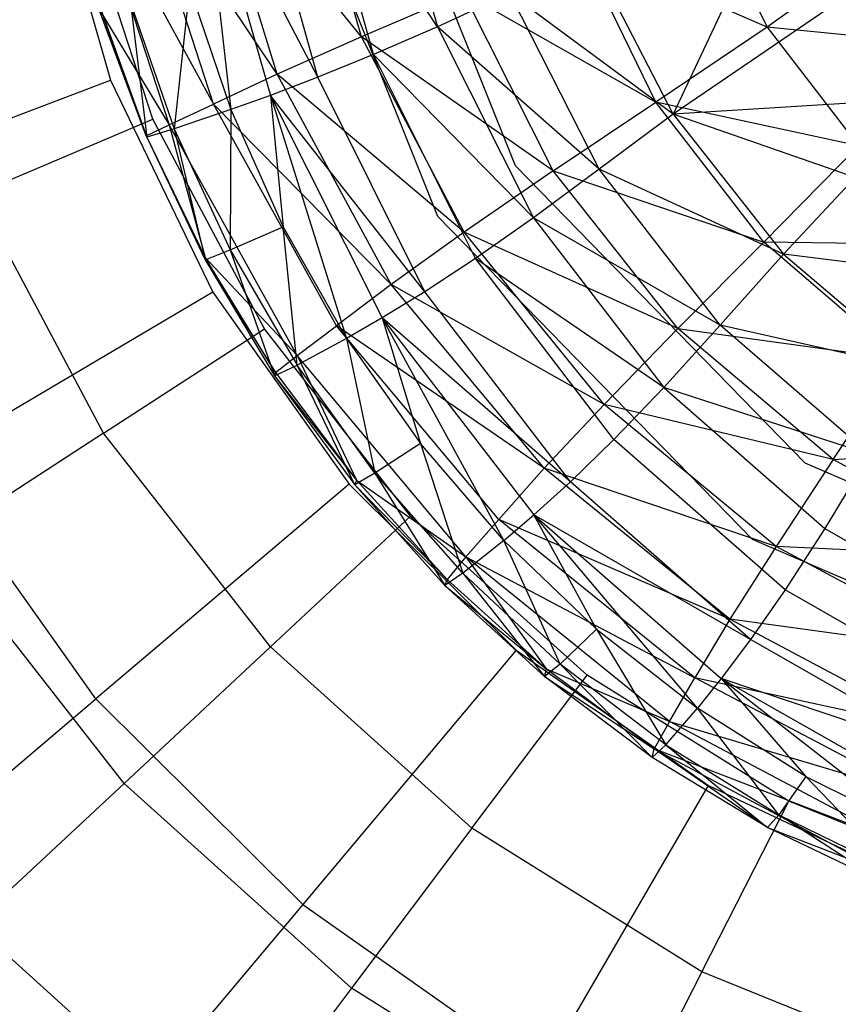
# Model space of a CAD drawing. Extents: x 1.6 to 24.9, y -15.7 to 0.
# Tile 212 of 246: x 19.3 to 20.3, y -13.6 to -12.4. Entities that reach past the tile are written whole.
import ezdxf

# ---------------------------------------------------------------- set-up
doc = ezdxf.new("R2010")
doc.units = 0
doc.header["$LTSCALE"] = 2.54
doc.layers.get('0').update_dxf_attribs({"color": 13, "linetype": 'CONTINUOUS'})

# ---------------------------------------------------------------- blocks, each defined once
blk = doc.blocks.new('ARES-203-D_STL')
at = {"color": 0}
for p, q in [((19.8998, -12.5541, 16.5659), (19.7002, -12.054, 16.5659)), ((19.8998, -12.5541, 15.1659), (19.7002, -12.054, 15.1659)), ((19.8998, -12.5541, 16.5659), (19.7002, -12.054, 16.5659)), ((19.8998, -12.5541, 15.1659), (19.7002, -12.054, 15.1659)), ((19.7991, -12.6195, 10.3659), (19.5822, -12.0759, 10.3659)), ((19.7991, -12.6195, 16.5659), (19.5822, -12.0759, 16.5659)), ((19.7991, -12.6195, 10.3659), (19.5822, -12.0759, 10.3659)), ((19.7991, -12.6195, 16.5659), (19.5822, -12.0759, 16.5659)), ((19.7004, -12.3865, 20.275), (19.6216, -12.1129, 20.2752)), ((19.7004, -12.3865, 20.275), (19.6216, -12.1129, 20.2752)), ((19.7229, -12.1064, 16.5351), (19.7988, -12.3735, 16.5351)), ((19.7229, -12.1064, 16.5351), (19.7988, -12.3735, 16.5351)), ((19.7988, -12.3735, 16.5351), (19.6356, -12.1247, 16.7077)), ((19.7988, -12.3735, 16.5351), (19.6356, -12.1247, 16.7077)), ((19.716, -12.4096, 16.708), (19.6356, -12.1247, 16.7077)), ((19.716, -12.4096, 16.708), (19.6356, -12.1247, 16.7077)), ((19.5909, -12.4353, 19.8529), (19.4993, -12.139, 19.853)), ((19.7004, -12.3865, 20.275), (19.4993, -12.139, 19.853)), ((19.5909, -12.4353, 19.8529), (19.4993, -12.139, 19.853)), ((19.7004, -12.3865, 20.275), (19.4993, -12.139, 19.853)), ((19.6438, -12.439, 16.8892), (19.5595, -12.1397, 16.8888)), ((19.6438, -12.439, 16.8892), (19.5595, -12.1397, 16.8888)), ((19.2908, -12.1493, 10.2859), (19.3749, -12.4428, 10.2859)), ((19.2908, -12.1493, 10.2859), (19.3749, -12.4428, 10.2859)), ((19.4941, -12.1518, 17.0776), (19.5307, -12.4811, 17.2732)), ((19.4941, -12.1518, 17.0776), (19.5307, -12.4811, 17.2732)), ((19.4941, -12.1518, 17.0776), (19.5821, -12.4627, 17.0778)), ((19.6438, -12.439, 16.8892), (19.4941, -12.1518, 17.0776)), ((19.6438, -12.439, 16.8892), (19.4941, -12.1518, 17.0776)), ((19.4941, -12.1518, 17.0776), (19.5821, -12.4627, 17.0778)), ((19.5083, -12.4739, 19.4199), (19.4066, -12.1596, 19.4199)), ((19.5909, -12.4353, 19.8529), (19.4066, -12.1596, 19.4199)), ((19.5083, -12.4739, 19.4199), (19.4066, -12.1596, 19.4199)), ((19.5909, -12.4353, 19.8529), (19.4066, -12.1596, 19.4199)), ((19.3442, -12.1734, 18.9806), (19.5083, -12.4739, 19.4199)), ((19.3442, -12.1734, 18.9806), (19.5083, -12.4739, 19.4199)), ((19.3442, -12.1734, 18.9806), (19.4509, -12.5007, 18.9808)), ((19.3442, -12.1734, 18.9806), (19.4509, -12.5007, 18.9808)), ((20.252, -12.1741, 15.9342), (20.1044, -12.4869, 16.2148)), ((20.252, -12.1741, 15.9342), (20.1044, -12.4869, 16.2148)), ((19.4296, -12.4934, 10.3659), (19.3344, -12.2003, 10.3659)), ((19.4296, -12.4934, 10.3659), (19.3344, -12.2003, 10.3659)), ((20.1417, -12.2014, 21.4466), (20.2265, -12.3742, 21.4467)), ((20.1417, -12.2014, 21.4466), (20.2265, -12.3742, 21.4467)), ((20.0821, -12.4712, 21.0742), (19.9825, -12.2675, 21.0744)), ((20.2265, -12.3742, 21.4467), (19.9825, -12.2675, 21.0744)), ((20.0821, -12.4712, 21.0742), (19.9825, -12.2675, 21.0744)), ((20.2265, -12.3742, 21.4467), (19.9825, -12.2675, 21.0744)), ((20.1044, -12.4869, 16.2148), (19.9985, -12.2814, 16.2165)), ((20.1044, -12.4869, 16.2148), (19.9985, -12.2814, 16.2165)), ((20.3641, -12.2744, 21.8003), (20.2265, -12.3742, 21.4467)), ((20.3641, -12.2744, 21.8003), (20.2265, -12.3742, 21.4467)), ((19.4774, -12.3234, 17.2731), (19.4575, -12.5058, 17.6809)), ((19.4774, -12.3234, 17.2731), (19.4575, -12.5058, 17.6809)), ((19.4774, -12.3234, 17.2731), (19.5307, -12.4811, 17.2732)), ((19.4774, -12.3234, 17.2731), (19.5307, -12.4811, 17.2732)), ((19.8328, -12.3298, 20.6831), (19.7004, -12.3865, 20.275)), ((19.8328, -12.3298, 20.6831), (19.7004, -12.3865, 20.275)), ((19.8927, -12.3303, 16.3712), (19.7988, -12.3735, 16.5351)), ((19.8927, -12.3303, 16.3712), (19.7988, -12.3735, 16.5351)), ((19.949, -12.5604, 20.6827), (19.8328, -12.3298, 20.6831)), ((19.8328, -12.3298, 20.6831), (20.0821, -12.4712, 21.0742)), ((19.8328, -12.3298, 20.6831), (20.0821, -12.4712, 21.0742)), ((19.949, -12.5604, 20.6827), (19.8328, -12.3298, 20.6831)), ((20.1044, -12.4869, 16.2148), (19.8927, -12.3303, 16.3712)), ((20.1044, -12.4869, 16.2148), (19.8927, -12.3303, 16.3712)), ((20.0084, -12.5585, 16.3703), (19.8927, -12.3303, 16.3712)), ((20.0084, -12.5585, 16.3703), (19.8927, -12.3303, 16.3712)), ((20.3352, -12.3296, 15.9342), (20.1044, -12.4869, 16.2148)), ((20.3352, -12.3296, 15.9342), (20.1044, -12.4869, 16.2148)), ((19.4007, -12.3424, 17.6809), (19.4221, -12.5169, 18.1055)), ((19.4007, -12.3424, 17.6809), (19.4221, -12.5169, 18.1055)), ((19.4007, -12.3424, 17.6809), (19.4575, -12.5058, 17.6809)), ((19.4007, -12.3424, 17.6809), (19.4575, -12.5058, 17.6809)), ((19.421, -12.5151, 18.5407), (19.3597, -12.3504, 18.5406)), ((19.3597, -12.3504, 18.5406), (19.4509, -12.5007, 18.9808)), ((19.3597, -12.3504, 18.5406), (19.4509, -12.5007, 18.9808)), ((19.421, -12.5151, 18.5407), (19.3597, -12.3504, 18.5406)), ((19.421, -12.5151, 18.5407), (19.3624, -12.3513, 18.1054)), ((19.3624, -12.3513, 18.1054), (19.4221, -12.5169, 18.1055)), ((19.3624, -12.3513, 18.1054), (19.4221, -12.5169, 18.1055)), ((19.421, -12.5151, 18.5407), (19.3624, -12.3513, 18.1054)), ((19.7988, -12.3735, 16.5351), (19.716, -12.4096, 16.708)), ((19.7988, -12.3735, 16.5351), (19.716, -12.4096, 16.708)), ((19.7988, -12.3735, 16.5351), (19.9232, -12.6216, 16.5352)), ((20.0084, -12.5585, 16.3703), (19.7988, -12.3735, 16.5351)), ((20.0084, -12.5585, 16.3703), (19.7988, -12.3735, 16.5351)), ((19.7988, -12.3735, 16.5351), (19.9232, -12.6216, 16.5352)), ((19.7004, -12.3865, 20.275), (19.5909, -12.4353, 19.8529)), ((19.7004, -12.3865, 20.275), (19.5909, -12.4353, 19.8529)), ((19.8333, -12.6399, 20.2746), (19.7004, -12.3865, 20.275)), ((19.949, -12.5604, 20.6827), (19.7004, -12.3865, 20.275)), ((19.8333, -12.6399, 20.2746), (19.7004, -12.3865, 20.275)), ((19.949, -12.5604, 20.6827), (19.7004, -12.3865, 20.275)), ((20.2265, -12.3742, 21.4467), (20.0821, -12.4712, 21.0742)), ((20.2265, -12.3742, 21.4467), (20.0821, -12.4712, 21.0742)), ((20.4622, -12.3977, 21.8003), (20.2265, -12.3742, 21.4467)), ((20.2265, -12.3742, 21.4467), (20.3448, -12.5282, 21.4468)), ((20.4622, -12.3977, 21.8003), (20.2265, -12.3742, 21.4467)), ((20.2265, -12.3742, 21.4467), (20.3448, -12.5282, 21.4468)), ((19.716, -12.4096, 16.708), (19.6438, -12.439, 16.8892)), ((19.716, -12.4096, 16.708), (19.6438, -12.439, 16.8892)), ((19.9232, -12.6216, 16.5352), (19.716, -12.4096, 16.708)), ((19.9232, -12.6216, 16.5352), (19.716, -12.4096, 16.708)), ((19.848, -12.6743, 16.7085), (19.716, -12.4096, 16.708)), ((19.848, -12.6743, 16.7085), (19.716, -12.4096, 16.708)), ((19.5909, -12.4353, 19.8529), (19.5083, -12.4739, 19.4199)), ((19.5909, -12.4353, 19.8529), (19.5083, -12.4739, 19.4199)), ((19.7389, -12.7077, 19.8526), (19.5909, -12.4353, 19.8529)), ((19.8333, -12.6399, 20.2746), (19.5909, -12.4353, 19.8529)), ((19.7389, -12.7077, 19.8526), (19.5909, -12.4353, 19.8529)), ((19.8333, -12.6399, 20.2746), (19.5909, -12.4353, 19.8529)), ((18.9724, -12.596, 10.6443), (19.3749, -12.4428, 10.2859)), ((18.9724, -12.596, 10.6443), (19.3749, -12.4428, 10.2859)), ((19.3749, -12.4428, 10.2859), (19.5073, -12.7179, 10.2859)), ((19.3749, -12.4428, 10.2859), (19.5073, -12.7179, 10.2859)), ((19.6438, -12.439, 16.8892), (19.5821, -12.4627, 17.0778)), ((19.6438, -12.439, 16.8892), (19.5821, -12.4627, 17.0778)), ((19.7826, -12.7172, 16.8896), (19.6438, -12.439, 16.8892)), ((19.7826, -12.7172, 16.8896), (19.6438, -12.439, 16.8892)), ((19.5821, -12.4627, 17.0778), (19.5307, -12.4811, 17.2732)), ((19.5821, -12.4627, 17.0778), (19.5307, -12.4811, 17.2732)), ((19.5821, -12.4627, 17.0778), (19.5987, -12.6331, 17.2732)), ((19.5821, -12.4627, 17.0778), (19.5987, -12.6331, 17.2732)), ((19.5821, -12.4627, 17.0778), (19.6809, -12.7778, 17.2732)), ((19.5821, -12.4627, 17.0778), (19.6809, -12.7778, 17.2732)), ((19.5821, -12.4627, 17.0778), (19.727, -12.7513, 17.0781)), ((19.7826, -12.7172, 16.8896), (19.5821, -12.4627, 17.0778)), ((19.7826, -12.7172, 16.8896), (19.5821, -12.4627, 17.0778)), ((19.5821, -12.4627, 17.0778), (19.727, -12.7513, 17.0781)), ((19.4509, -12.5007, 18.9808), (19.5083, -12.4739, 19.4199)), ((19.4509, -12.5007, 18.9808), (19.5083, -12.4739, 19.4199)), ((19.6677, -12.7616, 19.4199), (19.5083, -12.4739, 19.4199)), ((19.7389, -12.7077, 19.8526), (19.5083, -12.4739, 19.4199)), ((19.6677, -12.7616, 19.4199), (19.5083, -12.4739, 19.4199)), ((19.7389, -12.7077, 19.8526), (19.5083, -12.4739, 19.4199)), ((19.949, -12.5604, 20.6827), (20.0821, -12.4712, 21.0742)), ((19.949, -12.5604, 20.6827), (20.0821, -12.4712, 21.0742)), ((20.2222, -12.653, 21.074), (20.0821, -12.4712, 21.0742)), ((20.3448, -12.5282, 21.4468), (20.0821, -12.4712, 21.0742)), ((20.2222, -12.653, 21.074), (20.0821, -12.4712, 21.0742)), ((20.3448, -12.5282, 21.4468), (20.0821, -12.4712, 21.0742)), ((20.4469, -12.4659, 15.9342), (20.1044, -12.4869, 16.2148)), ((20.4469, -12.4659, 15.9342), (20.1044, -12.4869, 16.2148)), ((19.5307, -12.4811, 17.2732), (19.4575, -12.5058, 17.6809)), ((19.5307, -12.4811, 17.2732), (19.4575, -12.5058, 17.6809)), ((19.5307, -12.4811, 17.2732), (19.5298, -12.6629, 17.6809)), ((19.5307, -12.4811, 17.2732), (19.5298, -12.6629, 17.6809)), ((19.5307, -12.4811, 17.2732), (19.5987, -12.6331, 17.2732)), ((19.5307, -12.4811, 17.2732), (19.5987, -12.6331, 17.2732)), ((20.1044, -12.4869, 16.2148), (20.0084, -12.5585, 16.3703)), ((20.1044, -12.4869, 16.2148), (20.0084, -12.5585, 16.3703)), ((20.1044, -12.4869, 16.2148), (20.2476, -12.6684, 16.2127)), ((20.3406, -12.569, 16.0674), (20.1044, -12.4869, 16.2148)), ((20.3406, -12.569, 16.0674), (20.1044, -12.4869, 16.2148)), ((20.1044, -12.4869, 16.2148), (20.2476, -12.6684, 16.2127)), ((19.2008, -12.5905, 10.5824), (19.4296, -12.4934, 10.3659)), ((19.2008, -12.5905, 10.5824), (19.4296, -12.4934, 10.3659)), ((19.421, -12.5151, 18.5407), (19.4509, -12.5007, 18.9808)), ((19.421, -12.5151, 18.5407), (19.4509, -12.5007, 18.9808)), ((19.5743, -12.7655, 10.3659), (19.4296, -12.4934, 10.3659)), ((19.5743, -12.7655, 10.3659), (19.4296, -12.4934, 10.3659)), ((19.617, -12.8001, 18.9811), (19.4509, -12.5007, 18.9808)), ((19.4509, -12.5007, 18.9808), (19.4977, -12.6727, 18.5409)), ((19.617, -12.8001, 18.9811), (19.4509, -12.5007, 18.9808)), ((19.4509, -12.5007, 18.9808), (19.4977, -12.6727, 18.5409)), ((19.4575, -12.5058, 17.6809), (19.4221, -12.5169, 18.1055)), ((19.4575, -12.5058, 17.6809), (19.4221, -12.5169, 18.1055)), ((19.4575, -12.5058, 17.6809), (19.4975, -12.6758, 18.1056)), ((19.4575, -12.5058, 17.6809), (19.4975, -12.6758, 18.1056)), ((19.4575, -12.5058, 17.6809), (19.5298, -12.6629, 17.6809)), ((19.4575, -12.5058, 17.6809), (19.5298, -12.6629, 17.6809)), ((19.4221, -12.5169, 18.1055), (19.421, -12.5151, 18.5407)), ((19.421, -12.5151, 18.5407), (19.4977, -12.6727, 18.5409)), ((19.421, -12.5151, 18.5407), (19.4977, -12.6727, 18.5409)), ((19.4221, -12.5169, 18.1055), (19.421, -12.5151, 18.5407)), ((19.4221, -12.5169, 18.1055), (19.4977, -12.6727, 18.5409)), ((19.4221, -12.5169, 18.1055), (19.4977, -12.6727, 18.5409)), ((19.4221, -12.5169, 18.1055), (19.4975, -12.6758, 18.1056)), ((19.4221, -12.5169, 18.1055), (19.4975, -12.6758, 18.1056)), ((20.3448, -12.5282, 21.4468), (20.2222, -12.653, 21.074)), ((20.3448, -12.5282, 21.4468), (20.2222, -12.653, 21.074)), ((19.949, -12.5604, 20.6827), (19.8333, -12.6399, 20.2746)), ((19.949, -12.5604, 20.6827), (19.8333, -12.6399, 20.2746)), ((20.2755, -12.9398, 16.5659), (19.8998, -12.5541, 16.5659)), ((20.2755, -12.9398, 15.1659), (19.8998, -12.5541, 15.1659)), ((19.8998, -12.5541, 15.1659), (19.8998, -12.5541, 16.5659)), ((20.2755, -12.9398, 16.5659), (19.8998, -12.5541, 16.5659)), ((19.8998, -12.5541, 15.1659), (19.8998, -12.5541, 16.5659)), ((20.2755, -12.9398, 15.1659), (19.8998, -12.5541, 15.1659)), ((20.0084, -12.5585, 16.3703), (19.9232, -12.6216, 16.5352)), ((20.0084, -12.5585, 16.3703), (19.9232, -12.6216, 16.5352)), ((20.1107, -12.765, 20.6822), (19.949, -12.5604, 20.6827)), ((19.949, -12.5604, 20.6827), (20.2222, -12.653, 21.074)), ((19.949, -12.5604, 20.6827), (20.2222, -12.653, 21.074)), ((20.1107, -12.765, 20.6822), (19.949, -12.5604, 20.6827)), ((20.2476, -12.6684, 16.2127), (20.0084, -12.5585, 16.3703)), ((20.2476, -12.6684, 16.2127), (20.0084, -12.5585, 16.3703)), ((20.1653, -12.7605, 16.3692), (20.0084, -12.5585, 16.3703)), ((20.1653, -12.7605, 16.3692), (20.0084, -12.5585, 16.3703)), ((20.3406, -12.569, 16.0674), (20.2476, -12.6684, 16.2127)), ((20.3406, -12.569, 16.0674), (20.2476, -12.6684, 16.2127)), ((19.3658, -12.9009, 10.5824), (19.2008, -12.5905, 10.5824)), ((19.3658, -12.9009, 10.5824), (19.2008, -12.5905, 10.5824)), ((20.2075, -13.0387, 10.3659), (19.7991, -12.6195, 10.3659)), ((20.2075, -13.0387, 16.5659), (19.7991, -12.6195, 16.5659)), ((19.7991, -12.6195, 16.5659), (19.7991, -12.6195, 10.3659)), ((20.2075, -13.0387, 10.3659), (19.7991, -12.6195, 10.3659)), ((19.7991, -12.6195, 16.5659), (19.7991, -12.6195, 10.3659)), ((20.2075, -13.0387, 16.5659), (19.7991, -12.6195, 16.5659)), ((19.9232, -12.6216, 16.5352), (19.848, -12.6743, 16.7085)), ((19.9232, -12.6216, 16.5352), (19.848, -12.6743, 16.7085)), ((19.9232, -12.6216, 16.5352), (20.0923, -12.8415, 16.5352)), ((20.1653, -12.7605, 16.3692), (19.9232, -12.6216, 16.5352)), ((20.1653, -12.7605, 16.3692), (19.9232, -12.6216, 16.5352)), ((19.9232, -12.6216, 16.5352), (20.0923, -12.8415, 16.5352)), ((19.5298, -12.6629, 17.6809), (19.5987, -12.6331, 17.2732)), ((19.5298, -12.6629, 17.6809), (19.5987, -12.6331, 17.2732)), ((19.5987, -12.6331, 17.2732), (19.6809, -12.7778, 17.2732)), ((19.6168, -12.8123, 17.681), (19.5987, -12.6331, 17.2732)), ((19.6168, -12.8123, 17.681), (19.5987, -12.6331, 17.2732)), ((19.5987, -12.6331, 17.2732), (19.6809, -12.7778, 17.2732)), ((19.8333, -12.6399, 20.2746), (19.7389, -12.7077, 19.8526)), ((19.8333, -12.6399, 20.2746), (19.7389, -12.7077, 19.8526)), ((20.0148, -12.8633, 20.2741), (19.8333, -12.6399, 20.2746)), ((20.1107, -12.765, 20.6822), (19.8333, -12.6399, 20.2746)), ((20.0148, -12.8633, 20.2741), (19.8333, -12.6399, 20.2746)), ((20.1107, -12.765, 20.6822), (19.8333, -12.6399, 20.2746)), ((20.1107, -12.765, 20.6822), (20.2222, -12.653, 21.074)), ((20.1107, -12.765, 20.6822), (20.2222, -12.653, 21.074)), ((20.3978, -12.8045, 21.0737), (20.2222, -12.653, 21.074)), ((20.4923, -12.6566, 21.447), (20.2222, -12.653, 21.074)), ((20.3978, -12.8045, 21.0737), (20.2222, -12.653, 21.074)), ((20.4923, -12.6566, 21.447), (20.2222, -12.653, 21.074)), ((19.4975, -12.6758, 18.1056), (19.5298, -12.6629, 17.6809)), ((19.4975, -12.6758, 18.1056), (19.5298, -12.6629, 17.6809)), ((19.5298, -12.6629, 17.6809), (19.5875, -12.8265, 18.1058)), ((19.5298, -12.6629, 17.6809), (19.5875, -12.8265, 18.1058)), ((19.5298, -12.6629, 17.6809), (19.6168, -12.8123, 17.681)), ((19.5298, -12.6629, 17.6809), (19.6168, -12.8123, 17.681)), ((19.4977, -12.6727, 18.5409), (19.4975, -12.6758, 18.1056)), ((19.4977, -12.6727, 18.5409), (19.4975, -12.6758, 18.1056)), ((19.4975, -12.6758, 18.1056), (19.5889, -12.8221, 18.5411)), ((19.4975, -12.6758, 18.1056), (19.5889, -12.8221, 18.5411)), ((19.4975, -12.6758, 18.1056), (19.5875, -12.8265, 18.1058)), ((19.4975, -12.6758, 18.1056), (19.5875, -12.8265, 18.1058)), ((19.5889, -12.8221, 18.5411), (19.4977, -12.6727, 18.5409)), ((19.5889, -12.8221, 18.5411), (19.4977, -12.6727, 18.5409)), ((19.617, -12.8001, 18.9811), (19.4977, -12.6727, 18.5409)), ((19.617, -12.8001, 18.9811), (19.4977, -12.6727, 18.5409)), ((19.848, -12.6743, 16.7085), (19.7826, -12.7172, 16.8896)), ((19.848, -12.6743, 16.7085), (19.7826, -12.7172, 16.8896)), ((20.0923, -12.8415, 16.5352), (19.848, -12.6743, 16.7085)), ((20.0923, -12.8415, 16.5352), (19.848, -12.6743, 16.7085)), ((20.0277, -12.909, 16.7091), (19.848, -12.6743, 16.7085)), ((20.0277, -12.909, 16.7091), (19.848, -12.6743, 16.7085)), ((20.2476, -12.6684, 16.2127), (20.1653, -12.7605, 16.3692)), ((20.2476, -12.6684, 16.2127), (20.1653, -12.7605, 16.3692)), ((20.2476, -12.6684, 16.2127), (20.4237, -12.8188, 16.2101)), ((20.4973, -12.7005, 16.065), (20.2476, -12.6684, 16.2127)), ((20.4973, -12.7005, 16.065), (20.2476, -12.6684, 16.2127)), ((20.2476, -12.6684, 16.2127), (20.4237, -12.8188, 16.2101)), ((19.5073, -12.7179, 10.2859), (19.1365, -12.9369, 10.6443)), ((19.5073, -12.7179, 10.2859), (19.1365, -12.9369, 10.6443)), ((19.5073, -12.7179, 10.2859), (19.6843, -12.9667, 10.2859)), ((19.5073, -12.7179, 10.2859), (19.6843, -12.9667, 10.2859)), ((19.7389, -12.7077, 19.8526), (19.6677, -12.7616, 19.4199)), ((19.7389, -12.7077, 19.8526), (19.6677, -12.7616, 19.4199)), ((19.7826, -12.7172, 16.8896), (19.727, -12.7513, 17.0781)), ((19.7826, -12.7172, 16.8896), (19.727, -12.7513, 17.0781)), ((19.937, -12.9463, 19.8523), (19.7389, -12.7077, 19.8526)), ((20.0148, -12.8633, 20.2741), (19.7389, -12.7077, 19.8526)), ((19.937, -12.9463, 19.8523), (19.7389, -12.7077, 19.8526)), ((20.0148, -12.8633, 20.2741), (19.7389, -12.7077, 19.8526)), ((19.9714, -12.9636, 16.8903), (19.7826, -12.7172, 16.8896)), ((19.9714, -12.9636, 16.8903), (19.7826, -12.7172, 16.8896)), ((19.727, -12.7513, 17.0781), (19.6809, -12.7778, 17.2732)), ((19.727, -12.7513, 17.0781), (19.6809, -12.7778, 17.2732)), ((19.8849, -13.04, 17.2733), (19.727, -12.7513, 17.0781)), ((19.727, -12.7513, 17.0781), (19.9239, -13.0068, 17.0784)), ((19.727, -12.7513, 17.0781), (19.7766, -12.9139, 17.2732)), ((19.727, -12.7513, 17.0781), (19.7766, -12.9139, 17.2732)), ((19.8849, -13.04, 17.2733), (19.727, -12.7513, 17.0781)), ((19.9714, -12.9636, 16.8903), (19.727, -12.7513, 17.0781)), ((19.9714, -12.9636, 16.8903), (19.727, -12.7513, 17.0781)), ((19.727, -12.7513, 17.0781), (19.9239, -13.0068, 17.0784)), ((19.3658, -12.9009, 10.5824), (19.5743, -12.7655, 10.3659)), ((19.3658, -12.9009, 10.5824), (19.5743, -12.7655, 10.3659)), ((19.764, -13.0083, 10.3659), (19.5743, -12.7655, 10.3659)), ((19.764, -13.0083, 10.3659), (19.5743, -12.7655, 10.3659)), ((19.617, -12.8001, 18.9811), (19.6677, -12.7616, 19.4199)), ((19.617, -12.8001, 18.9811), (19.6677, -12.7616, 19.4199)), ((19.8784, -13.0127, 19.42), (19.6677, -12.7616, 19.4199)), ((19.937, -12.9463, 19.8523), (19.6677, -12.7616, 19.4199)), ((19.8784, -13.0127, 19.42), (19.6677, -12.7616, 19.4199)), ((19.937, -12.9463, 19.8523), (19.6677, -12.7616, 19.4199)), ((20.1107, -12.765, 20.6822), (20.0148, -12.8633, 20.2741)), ((20.1107, -12.765, 20.6822), (20.0148, -12.8633, 20.2741)), ((20.1653, -12.7605, 16.3692), (20.0923, -12.8415, 16.5352)), ((20.1653, -12.7605, 16.3692), (20.0923, -12.8415, 16.5352)), ((20.3119, -12.9348, 20.6816), (20.1107, -12.765, 20.6822)), ((20.1107, -12.765, 20.6822), (20.3978, -12.8045, 21.0737)), ((20.1107, -12.765, 20.6822), (20.3978, -12.8045, 21.0737)), ((20.3119, -12.9348, 20.6816), (20.1107, -12.765, 20.6822)), ((20.4237, -12.8188, 16.2101), (20.1653, -12.7605, 16.3692)), ((20.4237, -12.8188, 16.2101), (20.1653, -12.7605, 16.3692)), ((20.3588, -12.9282, 16.3678), (20.1653, -12.7605, 16.3692)), ((20.3588, -12.9282, 16.3678), (20.1653, -12.7605, 16.3692)), ((19.6809, -12.7778, 17.2732), (19.6168, -12.8123, 17.681)), ((19.6809, -12.7778, 17.2732), (19.6168, -12.8123, 17.681)), ((19.6809, -12.7778, 17.2732), (19.7177, -12.9525, 17.681)), ((19.6809, -12.7778, 17.2732), (19.7766, -12.9139, 17.2732)), ((19.6809, -12.7778, 17.2732), (19.7177, -12.9525, 17.681)), ((19.6809, -12.7778, 17.2732), (19.7766, -12.9139, 17.2732)), ((19.5889, -12.8221, 18.5411), (19.617, -12.8001, 18.9811)), ((19.5889, -12.8221, 18.5411), (19.617, -12.8001, 18.9811)), ((19.8358, -13.0612, 18.9814), (19.617, -12.8001, 18.9811)), ((19.617, -12.8001, 18.9811), (19.6937, -12.9617, 18.5414)), ((19.617, -12.8001, 18.9811), (19.6937, -12.9617, 18.5414)), ((19.8358, -13.0612, 18.9814), (19.617, -12.8001, 18.9811)), ((20.3119, -12.9348, 20.6816), (20.3978, -12.8045, 21.0737)), ((20.3119, -12.9348, 20.6816), (20.3978, -12.8045, 21.0737)), ((19.5875, -12.8265, 18.1058), (19.6168, -12.8123, 17.681)), ((19.5875, -12.8265, 18.1058), (19.6168, -12.8123, 17.681)), ((19.7177, -12.9525, 17.681), (19.6168, -12.8123, 17.681)), ((19.7177, -12.9525, 17.681), (19.6168, -12.8123, 17.681)), ((19.6915, -12.9678, 18.106), (19.6168, -12.8123, 17.681)), ((19.6915, -12.9678, 18.106), (19.6168, -12.8123, 17.681)), ((19.5889, -12.8221, 18.5411), (19.5875, -12.8265, 18.1058)), ((19.5889, -12.8221, 18.5411), (19.5875, -12.8265, 18.1058)), ((19.5875, -12.8265, 18.1058), (19.6937, -12.9617, 18.5414)), ((19.5875, -12.8265, 18.1058), (19.6937, -12.9617, 18.5414)), ((19.5875, -12.8265, 18.1058), (19.6915, -12.9678, 18.106)), ((19.5875, -12.8265, 18.1058), (19.6915, -12.9678, 18.106)), ((19.5889, -12.8221, 18.5411), (19.6937, -12.9617, 18.5414)), ((19.5889, -12.8221, 18.5411), (19.6937, -12.9617, 18.5414)), ((20.0923, -12.8415, 16.5352), (20.0277, -12.909, 16.7091)), ((20.0923, -12.8415, 16.5352), (20.0277, -12.909, 16.7091)), ((20.0923, -12.8415, 16.5352), (20.301, -13.0243, 16.5353)), ((20.3588, -12.9282, 16.3678), (20.0923, -12.8415, 16.5352)), ((20.3588, -12.9282, 16.3678), (20.0923, -12.8415, 16.5352)), ((20.0923, -12.8415, 16.5352), (20.301, -13.0243, 16.5353)), ((20.0148, -12.8633, 20.2741), (19.937, -12.9463, 19.8523)), ((20.0148, -12.8633, 20.2741), (19.937, -12.9463, 19.8523)), ((20.238, -13.0475, 20.2734), (20.0148, -12.8633, 20.2741)), ((20.3119, -12.9348, 20.6816), (20.0148, -12.8633, 20.2741)), ((20.238, -13.0475, 20.2734), (20.0148, -12.8633, 20.2741)), ((20.3119, -12.9348, 20.6816), (20.0148, -12.8633, 20.2741)), ((19.3658, -12.9009, 10.5824), (19.1482, -13.0422, 10.7733)), ((19.3658, -12.9009, 10.5824), (19.1482, -13.0422, 10.7733)), ((19.5823, -13.1779, 10.5824), (19.3658, -12.9009, 10.5824)), ((19.5823, -13.1779, 10.5824), (19.3658, -12.9009, 10.5824)), ((20.0277, -12.909, 16.7091), (19.9714, -12.9636, 16.8903)), ((20.0277, -12.909, 16.7091), (19.9714, -12.9636, 16.8903)), ((20.2495, -13.104, 16.7098), (20.0277, -12.909, 16.7091)), ((20.2495, -13.104, 16.7098), (20.0277, -12.909, 16.7091)), ((19.7766, -12.9139, 17.2732), (19.7177, -12.9525, 17.681)), ((19.7766, -12.9139, 17.2732), (19.7177, -12.9525, 17.681)), ((19.7766, -12.9139, 17.2732), (19.8317, -13.0823, 17.6811)), ((19.8849, -13.04, 17.2733), (19.7766, -12.9139, 17.2732)), ((19.8849, -13.04, 17.2733), (19.7766, -12.9139, 17.2732)), ((19.7766, -12.9139, 17.2732), (19.8317, -13.0823, 17.6811)), ((20.3119, -12.9348, 20.6816), (20.6014, -12.9191, 21.0735)), ((20.3119, -12.9348, 20.6816), (20.6014, -12.9191, 21.0735)), ((20.3119, -12.9348, 20.6816), (20.238, -13.0475, 20.2734)), ((20.3119, -12.9348, 20.6816), (20.238, -13.0475, 20.2734)), ((20.3588, -12.9282, 16.3678), (20.301, -13.0243, 16.5353)), ((20.3588, -12.9282, 16.3678), (20.301, -13.0243, 16.5353)), ((20.5442, -13.0628, 20.681), (20.3119, -12.9348, 20.6816)), ((20.5442, -13.0628, 20.681), (20.3119, -12.9348, 20.6816)), ((19.3558, -13.2452, 10.6443), (19.1365, -12.9369, 10.6443)), ((19.3558, -13.2452, 10.6443), (19.1365, -12.9369, 10.6443)), ((19.937, -12.9463, 19.8523), (19.8784, -13.0127, 19.42)), ((19.937, -12.9463, 19.8523), (19.8784, -13.0127, 19.42)), ((20.178, -13.142, 19.8519), (19.937, -12.9463, 19.8523)), ((20.238, -13.0475, 20.2734), (19.937, -12.9463, 19.8523)), ((20.178, -13.142, 19.8519), (19.937, -12.9463, 19.8523)), ((20.238, -13.0475, 20.2734), (19.937, -12.9463, 19.8523)), ((20.7702, -13.1524, 16.5659), (20.2755, -12.9398, 16.5659)), ((20.7702, -13.1524, 15.1659), (20.2755, -12.9398, 15.1659)), ((20.2755, -12.9398, 15.1659), (20.2755, -12.9398, 16.5659)), ((20.7702, -13.1524, 16.5659), (20.2755, -12.9398, 16.5659)), ((20.2755, -12.9398, 15.1659), (20.2755, -12.9398, 16.5659)), ((20.7702, -13.1524, 15.1659), (20.2755, -12.9398, 15.1659)), ((19.7177, -12.9525, 17.681), (19.6915, -12.9678, 18.106)), ((19.7177, -12.9525, 17.681), (19.6915, -12.9678, 18.106)), ((19.7177, -12.9525, 17.681), (19.8085, -13.0982, 18.1062)), ((19.8317, -13.0823, 17.6811), (19.7177, -12.9525, 17.681)), ((19.8317, -13.0823, 17.6811), (19.7177, -12.9525, 17.681)), ((19.7177, -12.9525, 17.681), (19.8085, -13.0982, 18.1062)), ((19.6843, -12.9667, 10.2859), (19.3558, -13.2452, 10.6443)), ((19.6843, -12.9667, 10.2859), (19.3558, -13.2452, 10.6443)), ((19.6843, -12.9667, 10.2859), (19.9007, -13.182, 10.2859)), ((19.6843, -12.9667, 10.2859), (19.9007, -13.182, 10.2859)), ((19.6937, -12.9617, 18.5414), (19.6915, -12.9678, 18.106)), ((19.6937, -12.9617, 18.5414), (19.6915, -12.9678, 18.106)), ((19.8085, -13.0982, 18.1062), (19.6915, -12.9678, 18.106)), ((19.8085, -13.0982, 18.1062), (19.6915, -12.9678, 18.106)), ((19.8112, -13.0904, 18.5416), (19.6915, -12.9678, 18.106)), ((19.8112, -13.0904, 18.5416), (19.6915, -12.9678, 18.106)), ((19.6937, -12.9617, 18.5414), (19.8358, -13.0612, 18.9814)), ((19.6937, -12.9617, 18.5414), (19.8358, -13.0612, 18.9814)), ((19.6937, -12.9617, 18.5414), (19.8112, -13.0904, 18.5416)), ((19.6937, -12.9617, 18.5414), (19.8112, -13.0904, 18.5416)), ((19.9714, -12.9636, 16.8903), (19.9239, -13.0068, 17.0784)), ((19.9714, -12.9636, 16.8903), (19.9239, -13.0068, 17.0784)), ((20.2046, -13.1682, 16.891), (19.9714, -12.9636, 16.8903)), ((20.2046, -13.1682, 16.891), (19.9714, -12.9636, 16.8903)), ((19.5823, -13.1779, 10.5824), (19.764, -13.0083, 10.3659)), ((19.5823, -13.1779, 10.5824), (19.764, -13.0083, 10.3659)), ((19.9931, -13.2146, 10.3659), (19.764, -13.0083, 10.3659)), ((19.9931, -13.2146, 10.3659), (19.764, -13.0083, 10.3659)), ((19.8849, -13.04, 17.2733), (19.9239, -13.0068, 17.0784)), ((19.8849, -13.04, 17.2733), (19.9239, -13.0068, 17.0784)), ((19.9239, -13.0068, 17.0784), (20.1668, -13.2187, 17.0789)), ((20.1361, -13.2572, 17.2733), (19.9239, -13.0068, 17.0784)), ((20.0051, -13.1548, 17.2733), (19.9239, -13.0068, 17.0784)), ((20.1361, -13.2572, 17.2733), (19.9239, -13.0068, 17.0784)), ((20.0051, -13.1548, 17.2733), (19.9239, -13.0068, 17.0784)), ((20.2046, -13.1682, 16.891), (19.9239, -13.0068, 17.0784)), ((20.2046, -13.1682, 16.891), (19.9239, -13.0068, 17.0784)), ((19.9239, -13.0068, 17.0784), (20.1668, -13.2187, 17.0789)), ((19.8358, -13.0612, 18.9814), (19.8784, -13.0127, 19.42)), ((19.8358, -13.0612, 18.9814), (19.8784, -13.0127, 19.42)), ((20.1327, -13.2179, 19.42), (19.8784, -13.0127, 19.42)), ((20.178, -13.142, 19.8519), (19.8784, -13.0127, 19.42)), ((20.1327, -13.2179, 19.42), (19.8784, -13.0127, 19.42)), ((20.178, -13.142, 19.8519), (19.8784, -13.0127, 19.42)), ((20.301, -13.0243, 16.5353), (20.2495, -13.104, 16.7098)), ((20.301, -13.0243, 16.5353), (20.2495, -13.104, 16.7098)), ((20.301, -13.0243, 16.5353), (20.5417, -13.1618, 16.5354)), ((20.301, -13.0243, 16.5353), (20.5417, -13.1618, 16.5354)), ((19.3924, -13.3549, 10.7733), (19.1482, -13.0422, 10.7733)), ((19.3924, -13.3549, 10.7733), (19.1482, -13.0422, 10.7733)), ((19.8849, -13.04, 17.2733), (19.8317, -13.0823, 17.6811)), ((19.8849, -13.04, 17.2733), (19.8317, -13.0823, 17.6811)), ((19.8849, -13.04, 17.2733), (20.0051, -13.1548, 17.2733)), ((19.9578, -13.2001, 17.6811), (19.8849, -13.04, 17.2733)), ((19.8849, -13.04, 17.2733), (20.0051, -13.1548, 17.2733)), ((19.9578, -13.2001, 17.6811), (19.8849, -13.04, 17.2733)), ((20.238, -13.0475, 20.2734), (20.178, -13.142, 19.8519)), ((20.238, -13.0475, 20.2734), (20.178, -13.142, 19.8519)), ((20.7452, -13.2698, 10.3659), (20.2075, -13.0387, 10.3659)), ((20.7452, -13.2698, 16.5659), (20.2075, -13.0387, 16.5659)), ((20.2075, -13.0387, 16.5659), (20.2075, -13.0387, 10.3659)), ((20.7452, -13.2698, 10.3659), (20.2075, -13.0387, 10.3659)), ((20.2075, -13.0387, 16.5659), (20.2075, -13.0387, 10.3659)), ((20.7452, -13.2698, 16.5659), (20.2075, -13.0387, 16.5659)), ((20.4938, -13.1856, 20.2728), (20.238, -13.0475, 20.2734)), ((20.5442, -13.0628, 20.681), (20.238, -13.0475, 20.2734)), ((20.4938, -13.1856, 20.2728), (20.238, -13.0475, 20.2734)), ((20.5442, -13.0628, 20.681), (20.238, -13.0475, 20.2734)), ((19.8358, -13.0612, 18.9814), (19.8112, -13.0904, 18.5416)), ((19.8358, -13.0612, 18.9814), (19.8112, -13.0904, 18.5416)), ((20.0995, -13.2746, 18.9819), (19.8358, -13.0612, 18.9814)), ((19.8358, -13.0612, 18.9814), (19.9404, -13.2069, 18.5419)), ((19.8358, -13.0612, 18.9814), (19.9404, -13.2069, 18.5419)), ((19.8358, -13.0612, 18.9814), (20.1327, -13.2179, 19.42)), ((19.8358, -13.0612, 18.9814), (20.1327, -13.2179, 19.42)), ((20.0995, -13.2746, 18.9819), (19.8358, -13.0612, 18.9814)), ((19.8317, -13.0823, 17.6811), (19.8085, -13.0982, 18.1062)), ((19.8317, -13.0823, 17.6811), (19.8085, -13.0982, 18.1062)), ((19.8317, -13.0823, 17.6811), (19.9376, -13.2164, 18.1065)), ((19.9578, -13.2001, 17.6811), (19.8317, -13.0823, 17.6811)), ((19.9578, -13.2001, 17.6811), (19.8317, -13.0823, 17.6811)), ((19.8317, -13.0823, 17.6811), (19.9376, -13.2164, 18.1065)), ((19.8085, -13.0982, 18.1062), (19.8112, -13.0904, 18.5416)), ((19.8085, -13.0982, 18.1062), (19.8112, -13.0904, 18.5416)), ((19.8085, -13.0982, 18.1062), (19.9404, -13.2069, 18.5419)), ((19.9376, -13.2164, 18.1065), (19.8085, -13.0982, 18.1062)), ((19.9376, -13.2164, 18.1065), (19.8085, -13.0982, 18.1062)), ((19.8085, -13.0982, 18.1062), (19.9404, -13.2069, 18.5419)), ((19.9404, -13.2069, 18.5419), (19.8112, -13.0904, 18.5416)), ((19.9404, -13.2069, 18.5419), (19.8112, -13.0904, 18.5416)), ((20.2495, -13.104, 16.7098), (20.2046, -13.1682, 16.891)), ((20.2495, -13.104, 16.7098), (20.2046, -13.1682, 16.891)), ((20.5054, -13.2508, 16.7106), (20.2495, -13.104, 16.7098)), ((20.5054, -13.2508, 16.7106), (20.2495, -13.104, 16.7098)), ((20.178, -13.142, 19.8519), (20.1327, -13.2179, 19.42)), ((20.178, -13.142, 19.8519), (20.1327, -13.2179, 19.42)), ((20.4524, -13.2878, 19.8515), (20.178, -13.142, 19.8519)), ((20.4938, -13.1856, 20.2728), (20.178, -13.142, 19.8519)), ((20.4524, -13.2878, 19.8515), (20.178, -13.142, 19.8519)), ((20.4938, -13.1856, 20.2728), (20.178, -13.142, 19.8519)), ((20.0051, -13.1548, 17.2733), (19.9578, -13.2001, 17.6811)), ((20.0051, -13.1548, 17.2733), (19.9578, -13.2001, 17.6811)), ((20.0051, -13.1548, 17.2733), (20.0948, -13.3049, 17.6812)), ((20.0051, -13.1548, 17.2733), (20.0948, -13.3049, 17.6812)), ((20.0051, -13.1548, 17.2733), (20.1361, -13.2572, 17.2733)), ((20.0051, -13.1548, 17.2733), (20.1361, -13.2572, 17.2733)), ((19.5823, -13.1779, 10.5824), (19.3924, -13.3549, 10.7733)), ((19.5823, -13.1779, 10.5824), (19.3924, -13.3549, 10.7733)), ((19.8435, -13.4131, 10.5824), (19.5823, -13.1779, 10.5824)), ((19.8435, -13.4131, 10.5824), (19.5823, -13.1779, 10.5824)), ((20.2046, -13.1682, 16.891), (20.1668, -13.2187, 17.0789)), ((20.2046, -13.1682, 16.891), (20.1668, -13.2187, 17.0789)), ((20.4734, -13.3221, 16.8918), (20.2046, -13.1682, 16.891)), ((20.4734, -13.3221, 16.8918), (20.2046, -13.1682, 16.891)), ((19.9007, -13.182, 10.2859), (19.6241, -13.512, 10.6443)), ((19.9007, -13.182, 10.2859), (19.6241, -13.512, 10.6443)), ((19.9007, -13.182, 10.2859), (20.1505, -13.3575, 10.2859)), ((19.9007, -13.182, 10.2859), (20.1505, -13.3575, 10.2859)), ((19.9578, -13.2001, 17.6811), (19.9376, -13.2164, 18.1065)), ((19.9578, -13.2001, 17.6811), (19.9376, -13.2164, 18.1065)), ((20.0948, -13.3049, 17.6812), (19.9578, -13.2001, 17.6811)), ((20.0948, -13.3049, 17.6812), (19.9578, -13.2001, 17.6811)), ((20.0774, -13.3214, 18.1067), (19.9578, -13.2001, 17.6811)), ((20.0774, -13.3214, 18.1067), (19.9578, -13.2001, 17.6811)), ((19.8435, -13.4131, 10.5824), (19.9931, -13.2146, 10.3659)), ((19.8435, -13.4131, 10.5824), (19.9931, -13.2146, 10.3659)), ((19.9376, -13.2164, 18.1065), (19.9404, -13.2069, 18.5419)), ((19.9376, -13.2164, 18.1065), (19.9404, -13.2069, 18.5419)), ((19.9376, -13.2164, 18.1065), (20.08, -13.3102, 18.5422)), ((20.0774, -13.3214, 18.1067), (19.9376, -13.2164, 18.1065)), ((20.0774, -13.3214, 18.1067), (19.9376, -13.2164, 18.1065)), ((19.9376, -13.2164, 18.1065), (20.08, -13.3102, 18.5422)), ((20.08, -13.3102, 18.5422), (19.9404, -13.2069, 18.5419)), ((20.0995, -13.2746, 18.9819), (19.9404, -13.2069, 18.5419)), ((20.08, -13.3102, 18.5422), (19.9404, -13.2069, 18.5419)), ((20.0995, -13.2746, 18.9819), (19.9404, -13.2069, 18.5419)), ((20.2544, -13.3779, 10.3659), (19.9931, -13.2146, 10.3659)), ((20.2544, -13.3779, 10.3659), (19.9931, -13.2146, 10.3659)), ((20.0995, -13.2746, 18.9819), (20.1327, -13.2179, 19.42)), ((20.0995, -13.2746, 18.9819), (20.1327, -13.2179, 19.42)), ((20.4209, -13.3702, 19.42), (20.1327, -13.2179, 19.42)), ((20.4524, -13.2878, 19.8515), (20.1327, -13.2179, 19.42)), ((20.4209, -13.3702, 19.42), (20.1327, -13.2179, 19.42)), ((20.4524, -13.2878, 19.8515), (20.1327, -13.2179, 19.42)), ((20.1668, -13.2187, 17.0789), (20.1361, -13.2572, 17.2733)), ((20.1668, -13.2187, 17.0789), (20.1361, -13.2572, 17.2733)), ((20.1668, -13.2187, 17.0789), (20.2765, -13.3459, 17.2734)), ((20.1668, -13.2187, 17.0789), (20.2765, -13.3459, 17.2734)), ((20.1668, -13.2187, 17.0789), (20.425, -13.4201, 17.2734)), ((20.1668, -13.2187, 17.0789), (20.425, -13.4201, 17.2734)), ((20.1668, -13.2187, 17.0789), (20.4466, -13.3779, 17.0793)), ((20.4734, -13.3221, 16.8918), (20.1668, -13.2187, 17.0789)), ((20.4734, -13.3221, 16.8918), (20.1668, -13.2187, 17.0789)), ((20.1668, -13.2187, 17.0789), (20.4466, -13.3779, 17.0793)), ((19.0028, -13.5445, 10.9263), (19.3558, -13.2452, 10.6443)), ((19.0028, -13.5445, 10.9263), (19.3558, -13.2452, 10.6443)), ((19.6241, -13.512, 10.6443), (19.3558, -13.2452, 10.6443)), ((19.6241, -13.512, 10.6443), (19.3558, -13.2452, 10.6443)), ((20.0948, -13.3049, 17.6812), (20.1361, -13.2572, 17.2733)), ((20.0948, -13.3049, 17.6812), (20.1361, -13.2572, 17.2733)), ((20.2765, -13.3459, 17.2734), (20.1361, -13.2572, 17.2733)), ((20.2765, -13.3459, 17.2734), (20.1361, -13.2572, 17.2733)), ((20.2414, -13.3958, 17.6813), (20.1361, -13.2572, 17.2733)), ((20.2414, -13.3958, 17.6813), (20.1361, -13.2572, 17.2733)), ((20.0995, -13.2746, 18.9819), (20.08, -13.3102, 18.5422)), ((20.0995, -13.2746, 18.9819), (20.08, -13.3102, 18.5422)), ((20.3981, -13.433, 18.9824), (20.0995, -13.2746, 18.9819)), ((20.0995, -13.2746, 18.9819), (20.4209, -13.3702, 19.42)), ((20.0995, -13.2746, 18.9819), (20.4209, -13.3702, 19.42)), ((20.3981, -13.433, 18.9824), (20.0995, -13.2746, 18.9819)), ((20.0948, -13.3049, 17.6812), (20.0774, -13.3214, 18.1067)), ((20.0948, -13.3049, 17.6812), (20.0774, -13.3214, 18.1067)), ((20.0948, -13.3049, 17.6812), (20.2266, -13.4121, 18.107)), ((20.0948, -13.3049, 17.6812), (20.2266, -13.4121, 18.107)), ((20.0948, -13.3049, 17.6812), (20.2414, -13.3958, 17.6813)), ((20.0948, -13.3049, 17.6812), (20.2414, -13.3958, 17.6813)), ((20.0774, -13.3214, 18.1067), (20.08, -13.3102, 18.5422)), ((20.0774, -13.3214, 18.1067), (20.08, -13.3102, 18.5422)), ((20.3981, -13.433, 18.9824), (20.08, -13.3102, 18.5422)), ((20.08, -13.3102, 18.5422), (20.3851, -13.4735, 18.5429)), ((20.3981, -13.433, 18.9824), (20.08, -13.3102, 18.5422)), ((20.2266, -13.4121, 18.107), (20.08, -13.3102, 18.5422)), ((20.2266, -13.4121, 18.107), (20.08, -13.3102, 18.5422)), ((20.08, -13.3102, 18.5422), (20.3851, -13.4735, 18.5429)), ((20.2266, -13.4121, 18.107), (20.0774, -13.3214, 18.1067)), ((20.2266, -13.4121, 18.107), (20.0774, -13.3214, 18.1067)), ((19.3924, -13.3549, 10.7733), (19.1964, -13.5377, 10.9375)), ((19.3924, -13.3549, 10.7733), (19.1964, -13.5377, 10.9375)), ((19.6873, -13.6204, 10.7733), (19.3924, -13.3549, 10.7733)), ((19.6873, -13.6204, 10.7733), (19.3924, -13.3549, 10.7733)), ((20.2765, -13.3459, 17.2734), (20.2414, -13.3958, 17.6813)), ((20.2765, -13.3459, 17.2734), (20.2414, -13.3958, 17.6813)), ((20.2765, -13.3459, 17.2734), (20.3963, -13.4715, 17.6813)), ((20.2765, -13.3459, 17.2734), (20.3963, -13.4715, 17.6813)), ((20.2765, -13.3459, 17.2734), (20.425, -13.4201, 17.2734)), ((20.2765, -13.3459, 17.2734), (20.425, -13.4201, 17.2734)), ((19.9336, -13.7296, 10.6443), (20.1505, -13.3575, 10.2859)), ((19.9336, -13.7296, 10.6443), (20.1505, -13.3575, 10.2859)), ((20.1505, -13.3575, 10.2859), (20.4263, -13.4884, 10.2859)), ((20.1505, -13.3575, 10.2859), (20.4263, -13.4884, 10.2859)), ((20.1416, -13.5994, 10.5824), (20.2544, -13.3779, 10.3659)), ((20.1416, -13.5994, 10.5824), (20.2544, -13.3779, 10.3659)), ((20.5402, -13.4933, 10.3659), (20.2544, -13.3779, 10.3659)), ((20.5402, -13.4933, 10.3659), (20.2544, -13.3779, 10.3659)), ((20.2266, -13.4121, 18.107), (20.2414, -13.3958, 17.6813)), ((20.2266, -13.4121, 18.107), (20.2414, -13.3958, 17.6813)), ((20.3839, -13.4877, 18.1073), (20.2414, -13.3958, 17.6813)), ((20.2414, -13.3958, 17.6813), (20.3963, -13.4715, 17.6813)), ((20.2414, -13.3958, 17.6813), (20.3963, -13.4715, 17.6813)), ((20.3839, -13.4877, 18.1073), (20.2414, -13.3958, 17.6813)), ((19.8435, -13.4131, 10.5824), (19.6873, -13.6204, 10.7733)), ((19.8435, -13.4131, 10.5824), (19.6873, -13.6204, 10.7733)), ((20.1416, -13.5994, 10.5824), (19.8435, -13.4131, 10.5824)), ((20.1416, -13.5994, 10.5824), (19.8435, -13.4131, 10.5824)), ((20.3839, -13.4877, 18.1073), (20.2266, -13.4121, 18.107)), ((20.2266, -13.4121, 18.107), (20.3851, -13.4735, 18.5429)), ((20.2266, -13.4121, 18.107), (20.3851, -13.4735, 18.5429)), ((20.3839, -13.4877, 18.1073), (20.2266, -13.4121, 18.107)), ((19.6241, -13.512, 10.6443), (19.3268, -13.8666, 10.9263)), ((19.6241, -13.512, 10.6443), (19.3268, -13.8666, 10.9263)), ((19.6241, -13.512, 10.6443), (19.9336, -13.7296, 10.6443)), ((19.6241, -13.512, 10.6443), (19.9336, -13.7296, 10.6443)), ((19.526, -13.8345, 10.9375), (19.1964, -13.5377, 10.9375)), ((19.526, -13.8345, 10.9375), (19.1964, -13.5377, 10.9375)), ((20.1416, -13.5994, 10.5824), (20.0238, -13.8306, 10.7733)), ((20.1416, -13.5994, 10.5824), (20.0238, -13.8306, 10.7733)), ((20.4675, -13.731, 10.5824), (20.1416, -13.5994, 10.5824)), ((20.4675, -13.731, 10.5824), (20.1416, -13.5994, 10.5824)), ((19.6873, -13.6204, 10.7733), (19.526, -13.8345, 10.9375)), ((19.6873, -13.6204, 10.7733), (19.526, -13.8345, 10.9375)), ((20.0238, -13.8306, 10.7733), (19.6873, -13.6204, 10.7733)), ((20.0238, -13.8306, 10.7733), (19.6873, -13.6204, 10.7733))]:
    blk.add_line(p, q, dxfattribs=at)

msp = doc.modelspace()

# ---------------------------------------------------------------- block references
at = {"color": 0}
msp.add_blockref('ARES-203-D_STL', (0, 0), dxfattribs=at)

doc.saveas('drawing.dxf')
